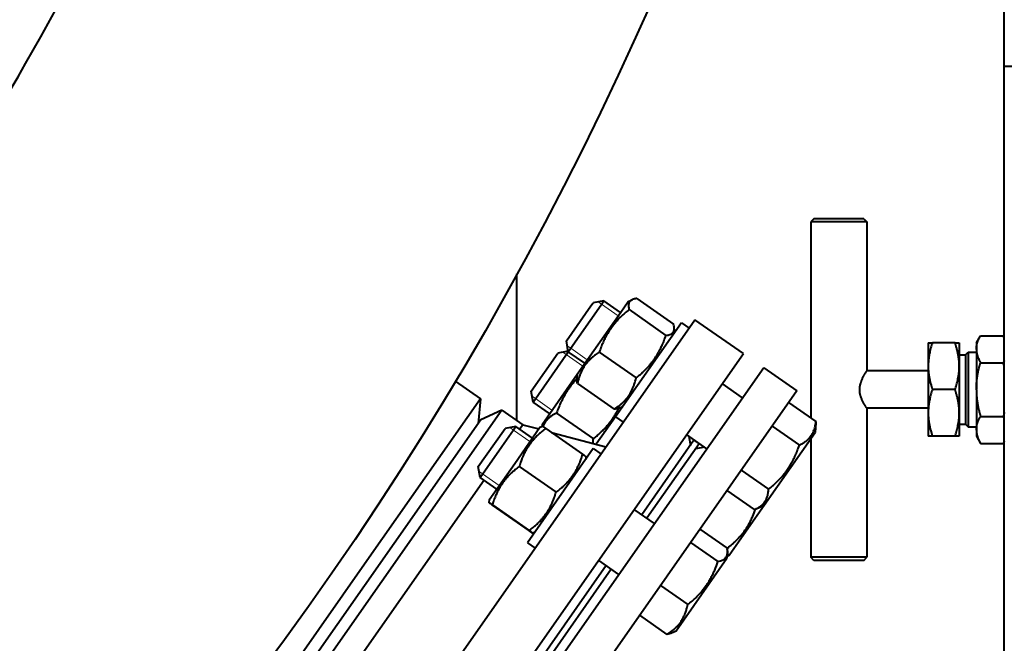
# Model space of a CAD drawing. Header units: millimetres. Extents: x -4428 to 3866, y -3426 to 3855.
# Tile 172 of 191: x 3282 to 3599, y 1272 to 1473. Entities that reach past the tile are written whole.
import ezdxf

# ---------------------------------------------------------------- set-up
doc = ezdxf.new("R2010")
doc.units = ezdxf.units.MM
doc.linetypes.add('K5LT_BASIC', pattern=[0])
doc.linetypes.add('K5LT_THIN', pattern=[0])
doc.layers.add('Системный слой', color=7, linetype='Continuous')

# ---------------------------------------------------------------- blocks, each defined once
blk = doc.blocks.new('U10')
at = {"layer": 'Системный слой', "color": 150, "linetype": 'K5LT_BASIC', "lineweight": 40, "true_color": 0x0080ff}
for p, q in [((3598.93, 1457.57), (3598.93, 1664.57)), ((3598.93, 1259.43), (3598.93, 1457.57)), ((3638.93, 1457.57), (3598.93, 1457.57)), ((3537.66, 1408.57), (3536.66, 1407.57)), ((3536.66, 1407.57), (3536.66, 1344.4)), ((3554.66, 1407.57), (3536.66, 1407.57)), ((3553.66, 1408.57), (3537.66, 1408.57)), ((3553.66, 1408.57), (3554.66, 1407.57)), ((3554.66, 1407.57), (3554.66, 1359.57)), ((3441.93, 1390.86), (3441.93, 1343.65)), ((3470.02, 1382.15), (3466.54, 1381.54)), ((3469.12, 1380.87), (3470.02, 1382.15)), ((3475.35, 1378.42), (3470.02, 1382.15)), ((3477.78, 1381.91), (3479.1, 1382.52)), ((3480.64, 1382.9), (3492.48, 1374.61)), ((3457.94, 1369.25), (3465.86, 1380.57)), ((3458.55, 1365.77), (3469.12, 1380.87)), ((3465.86, 1380.57), (3466.54, 1381.54)), ((3475.42, 1378.53), (3477.78, 1381.91)), ((3478.13, 1379.31), (3489.97, 1371.01)), ((3338.74, 1146.72), (3499.34, 1376.08)), ((3461.44, 1358.56), (3475.42, 1378.53)), ((3514.91, 1365.18), (3499.34, 1376.08)), ((3494.97, 1375.06), (3473.74, 1344.75)), ((3492.65, 1373.03), (3492.53, 1371.58)), ((3494.97, 1375.06), (3497.42, 1373.34)), ((3589.93, 1368.57), (3591.27, 1370.89)), ((3591.27, 1370.89), (3598.59, 1370.89)), ((3598.93, 1370.3), (3598.59, 1370.89)), ((3458.55, 1365.77), (3457.94, 1369.25)), ((3574.44, 1368.57), (3575.77, 1368.57)), ((3574.44, 1368.57), (3574.44, 1361.07)), ((3583.1, 1368.57), (3575.77, 1368.57)), ((3583.1, 1368.57), (3584.44, 1368.57)), ((3584.44, 1368.57), (3584.44, 1361.07)), ((3589.93, 1368.57), (3589.93, 1366.62)), ((3589.93, 1366.51), (3589.93, 1366.62)), ((3589.93, 1366.51), (3589.93, 1353.68)), ((3354.3, 1135.82), (3514.91, 1365.18)), ((3446.59, 1353.04), (3455.19, 1365.33)), ((3447.2, 1349.56), (3458.55, 1365.77)), ((3458.52, 1365.92), (3455.19, 1365.33)), ((3463.87, 1362.04), (3458.55, 1365.77)), ((3468.54, 1365.62), (3480.39, 1357.33)), ((3584.44, 1364.76), (3586.44, 1364.76)), ((3586.44, 1364.76), (3587.25, 1365.57)), ((3586.44, 1364.76), (3586.44, 1342.38)), ((3587.25, 1365.57), (3589.93, 1365.57)), ((3587.25, 1365.57), (3587.25, 1341.57)), ((3521.46, 1360.6), (3362.74, 1133.93)), ((3521.46, 1360.6), (3532.11, 1353.14)), ((3574.44, 1361.07), (3574.44, 1346.07)), ((3584.44, 1361.07), (3584.44, 1346.07)), ((3591.27, 1362.23), (3598.59, 1362.23)), ((3591.27, 1362.23), (3591.27, 1362.23)), ((3591.27, 1362.23), (3598.59, 1362.23)), ((3598.59, 1362.23), (3598.59, 1362.23)), ((3450.09, 1342.35), (3461.44, 1358.56)), ((3461.44, 1358.56), (3461.31, 1357.12)), ((3574.44, 1359.57), (3554.66, 1359.57)), ((3422.13, 1356.29), (3430.24, 1350.61)), ((3461.48, 1355.53), (3473.32, 1347.24)), ((3514.66, 1350.89), (3508.11, 1355.48)), ((3589.93, 1353.47), (3589.93, 1353.68)), ((3532.11, 1353.14), (3373.39, 1126.47)), ((3430.24, 1350.61), (3394.46, 1299.52)), ((3430.24, 1350.61), (3429.54, 1342.64)), ((3447.2, 1349.56), (3446.59, 1353.04)), ((3583.1, 1353.57), (3575.77, 1353.57)), ((3589.93, 1353.47), (3589.93, 1340.64)), ((3452.53, 1345.83), (3447.2, 1349.56)), ((3474.87, 1347.62), (3476.18, 1348.24)), ((3529.5, 1349.42), (3538.29, 1343.27)), ((3574.44, 1347.57), (3554.66, 1347.57)), ((3554.66, 1347.57), (3554.66, 1299.57)), ((3437.16, 1346.99), (3344.81, 1215.1)), ((3437.16, 1346.99), (3430.36, 1343.81)), ((3437.16, 1346.99), (3443.92, 1342.26)), ((3454.79, 1345.99), (3466.64, 1337.69)), ((3473.74, 1344.75), (3467.58, 1335.95)), ((3473.74, 1344.75), (3476.2, 1343.03)), ((3574.44, 1346.07), (3574.44, 1338.57)), ((3584.44, 1346.07), (3584.44, 1338.57)), ((3591.27, 1344.91), (3598.59, 1344.91)), ((3591.27, 1344.91), (3591.27, 1344.91)), ((3591.27, 1344.91), (3598.59, 1344.91)), ((3598.59, 1344.91), (3598.59, 1344.91)), ((3430.36, 1343.81), (3345.47, 1222.58)), ((3434.81, 1336.23), (3438.19, 1341.05)), ((3437.17, 1335.24), (3441.67, 1341.66)), ((3441.67, 1341.66), (3438.19, 1341.05)), ((3441.3, 1329.81), (3449.43, 1341.42)), ((3446.99, 1337.94), (3441.67, 1341.66)), ((3443.92, 1342.26), (3442.9, 1340.8)), ((3443.92, 1342.26), (3449.06, 1340.88)), ((3449.43, 1341.42), (3450.22, 1341.78)), ((3450.09, 1342.35), (3450.03, 1341.7)), ((3451.34, 1341.05), (3463.18, 1332.76)), ((3524.16, 1341.78), (3532.94, 1335.63)), ((3538.26, 1342.8), (3537.99, 1339.75)), ((3584.44, 1342.38), (3586.44, 1342.38)), ((3586.44, 1342.38), (3587.25, 1341.57)), ((3587.25, 1341.57), (3589.93, 1341.57)), ((3453.14, 1339.8), (3470.66, 1335.12)), ((3503.19, 1334.51), (3496.64, 1339.1)), ((3497.33, 1338.61), (3497.86, 1335.61)), ((3521.64, 1316.4), (3537.99, 1339.75)), ((3536.66, 1337.85), (3536.66, 1299.57)), ((3575.77, 1338.57), (3574.44, 1338.57)), ((3583.1, 1338.57), (3575.77, 1338.57)), ((3584.44, 1338.57), (3583.1, 1338.57)), ((3589.93, 1340.53), (3589.93, 1340.64)), ((3589.93, 1340.53), (3589.93, 1338.57)), ((3589.93, 1338.57), (3591.27, 1336.25)), ((3429.58, 1328.76), (3434.81, 1336.23)), ((3430.2, 1325.28), (3437.17, 1335.24)), ((3466.61, 1334.57), (3445.39, 1304.26)), ((3466.61, 1334.57), (3469.07, 1332.85)), ((3499.01, 1337.25), (3482.22, 1313.27)), ((3500.65, 1336.1), (3483.86, 1312.12)), ((3499.01, 1337.25), (3500.65, 1336.1)), ((3502.5, 1334.99), (3499.5, 1334.47)), ((3591.27, 1336.25), (3598.59, 1336.25)), ((3598.93, 1336.84), (3598.59, 1336.25)), ((3464.25, 1331.96), (3464.18, 1331.09)), ((3430.2, 1325.28), (3429.58, 1328.76)), ((3433.08, 1318.07), (3441.3, 1329.81)), ((3442.77, 1328.81), (3454.61, 1320.52)), ((3435.52, 1321.55), (3430.2, 1325.28)), ((3514.23, 1327.61), (3523.02, 1321.46)), ((3431.43, 1324.42), (3391.46, 1267.34)), ((3509.65, 1321.07), (3518.44, 1314.92)), ((3433.08, 1318.07), (3433.01, 1317.21)), ((3434.08, 1316.4), (3445.92, 1308.11)), ((3434.14, 1316.48), (3445.98, 1308.19)), ((3510.3, 1300.2), (3521.64, 1316.4)), ((3518.87, 1315.11), (3521.64, 1316.4)), ((3486.31, 1310.4), (3479.76, 1314.99)), ((3447.04, 1307.38), (3447.83, 1307.75)), ((3500.93, 1308.61), (3509.72, 1302.46)), ((3445.39, 1304.26), (3447.85, 1302.54)), ((3497.93, 1304.33), (3506.72, 1298.18)), ((3509.79, 1300.96), (3509.64, 1299.26)), ((3509.7, 1299.92), (3510.3, 1300.2)), ((3394.46, 1299.52), (3339.04, 1220.37)), ((3470.75, 1296.89), (3430.77, 1239.8)), ((3474.84, 1294.02), (3468.29, 1298.61)), ((3493.29, 1275.91), (3509.64, 1299.26)), ((3554.66, 1299.57), (3536.66, 1299.57)), ((3537.66, 1298.57), (3536.66, 1299.57)), ((3553.66, 1298.57), (3537.66, 1298.57)), ((3553.66, 1298.57), (3554.66, 1299.57)), ((3472.38, 1295.74), (3432.41, 1238.66)), ((3488.23, 1290.47), (3497.02, 1284.32)), ((3481.53, 1280.9), (3490.31, 1274.75)), ((3491.74, 1275.19), (3493.29, 1275.91))]:
    blk.add_line(p, q, dxfattribs=at)
at = {"layer": 'Системный слой', "color": 7, "linetype": 'K5LT_THIN', "lineweight": 20}
for p, q in [((3469.24, 1381.04), (3468.14, 1381.82)), ((3474.57, 1377.32), (3469.24, 1381.04)), ((3459.33, 1366.88), (3458.22, 1367.65)), ((3464.65, 1363.15), (3459.33, 1366.88)), ((3457.9, 1364.84), (3456.79, 1365.61)), ((3463.22, 1361.11), (3457.9, 1364.84)), ((3447.98, 1350.67), (3446.87, 1351.45)), ((3453.3, 1346.94), (3447.98, 1350.67)), ((3440.89, 1340.55), (3439.78, 1341.33)), ((3446.22, 1336.83), (3440.89, 1340.55)), ((3430.97, 1326.39), (3429.87, 1327.16)), ((3436.3, 1322.66), (3430.97, 1326.39))]:
    blk.add_line(p, q, dxfattribs=at)
at = {"layer": 'Системный слой', "color": 150, "linetype": 'K5LT_BASIC', "lineweight": 40, "true_color": 0x0080ff}
blk.add_circle((2481.93, 1917.57), 1095, dxfattribs=at)
blk.add_arc((2481.93, 1917.57), 924, 324.39097, 343.98861, dxfattribs=at)
for points, knots in [([(3479.1, 1382.52), (3479.01, 1382.48), (3478.83, 1382.38), (3478.6, 1382.22), (3478.4, 1382.02), (3478.24, 1381.82), (3478.12, 1381.59), (3478.02, 1381.32), (3477.95, 1380.96), (3477.93, 1380.32), (3478.02, 1379.73), (3478.13, 1379.31)], [0, 0, 0, 0, 0.912876, 2.045685, 3.054877, 3.976103, 4.901645, 5.838205, 7.107619, 8.660791, 12, 12, 12, 12]), ([(3480.64, 1382.9), (3480.49, 1382.88), (3480.15, 1382.84), (3479.61, 1382.72), (3479.27, 1382.6), (3479.1, 1382.52)], [0, 0, 0, 0, 1.592643, 3.545427, 6, 6, 6, 6]), ([(3478.13, 1379.31), (3477.66, 1378.94), (3476.99, 1378.38), (3476.05, 1377.55), (3475.43, 1376.96), (3474.87, 1376.4), (3474.32, 1375.83), (3473.69, 1375.12), (3473.01, 1374.29), (3472.4, 1373.47), (3471.85, 1372.67), (3471.35, 1371.88), (3470.9, 1371.1), (3470.41, 1370.18), (3469.84, 1369.01), (3469.18, 1367.45), (3468.76, 1366.27), (3468.54, 1365.62)], [0, 0, 0, 0, 1.889793, 2.772286, 3.97396, 4.613199, 5.275973, 6.508307, 7.620707, 8.715255, 9.746093, 10.721757, 11.68135, 12.629021, 14.021816, 15.820381, 18, 18, 18, 18]), ([(3489.97, 1371.01), (3490.23, 1371.04), (3490.6, 1371.1), (3491.03, 1371.21), (3491.34, 1371.32), (3491.63, 1371.45), (3491.9, 1371.61), (3492.13, 1371.8), (3492.31, 1372.01), (3492.46, 1372.25), (3492.56, 1372.51), (3492.62, 1372.77), (3492.65, 1372.95), (3492.65, 1373.03)], [0, 0, 0, 0, 2.377226, 3.502343, 4.504094, 5.844665, 7.11282, 8.232687, 9.666254, 10.666076, 11.905555, 13.159335, 14, 14, 14, 14]), ([(3492.65, 1373.03), (3492.67, 1373.2), (3492.67, 1373.49), (3492.61, 1374.01), (3492.54, 1374.37), (3492.48, 1374.61)], [0, 0, 0, 0, 2.185954, 3.532867, 6, 6, 6, 6]), ([(3480.39, 1357.33), (3480.85, 1357.7), (3481.53, 1358.26), (3482.46, 1359.09), (3483.08, 1359.68), (3483.64, 1360.23), (3484.19, 1360.81), (3484.82, 1361.51), (3485.5, 1362.35), (3486.11, 1363.17), (3486.66, 1363.97), (3487.16, 1364.76), (3487.62, 1365.54), (3488.1, 1366.45), (3488.67, 1367.63), (3489.33, 1369.18), (3489.75, 1370.36), (3489.97, 1371.01)], [0, 0, 0, 0, 1.889793, 2.772286, 3.97396, 4.613199, 5.275973, 6.508307, 7.620707, 8.715255, 9.746093, 10.721757, 11.68135, 12.629021, 14.021816, 15.820381, 18, 18, 18, 18]), ([(3589.93, 1366.62), (3589.93, 1366.68), (3589.93, 1366.81), (3589.95, 1367.01), (3589.96, 1367.2), (3589.98, 1367.39), (3590.01, 1367.58), (3590.04, 1367.76), (3590.08, 1367.94), (3590.11, 1368.12), (3590.16, 1368.29), (3590.2, 1368.45), (3590.25, 1368.61), (3590.3, 1368.76), (3590.35, 1368.91), (3590.4, 1369.06), (3590.47, 1369.24), (3590.56, 1369.47), (3590.68, 1369.75), (3590.81, 1370.04), (3590.93, 1370.27), (3591.01, 1370.42), (3591.08, 1370.56), (3591.17, 1370.71), (3591.24, 1370.83), (3591.27, 1370.89)], [0, 0, 0, 0, 0.045981, 0.091139, 0.135655, 0.179343, 0.222811, 0.26514, 0.306655, 0.346953, 0.38684, 0.425086, 0.462097, 0.497054, 0.531188, 0.566278, 0.603146, 0.657935, 0.726925, 0.802969, 0.857283, 0.891812, 0.913632, 0.95699, 1, 1, 1, 1]), ([(3598.93, 1370.27), (3598.9, 1370.33), (3598.86, 1370.41), (3598.78, 1370.56), (3598.69, 1370.71), (3598.63, 1370.83), (3598.59, 1370.89)], [0.8514334, 0.8514334, 0.8514334, 0.8514334, 0.8918124, 0.9136322, 0.9569905, 1, 1, 1, 1]), ([(3575.77, 1368.57), (3575.69, 1368.33), (3575.53, 1367.83), (3575.31, 1367.06), (3575.1, 1366.27), (3574.92, 1365.51), (3574.8, 1364.88), (3574.71, 1364.4), (3574.66, 1364.07), (3574.63, 1363.83), (3574.6, 1363.62), (3574.57, 1363.4), (3574.55, 1363.18), (3574.52, 1362.95), (3574.5, 1362.72), (3574.49, 1362.49), (3574.47, 1362.26), (3574.46, 1362.03), (3574.45, 1361.79), (3574.44, 1361.55), (3574.44, 1361.31), (3574.44, 1361.15), (3574.44, 1361.07)], [0, 0, 0, 0, 0.099488, 0.204812, 0.314539, 0.418326, 0.506989, 0.568286, 0.609357, 0.637066, 0.665087, 0.693861, 0.723074, 0.752866, 0.78279, 0.813114, 0.843725, 0.874734, 0.905858, 0.937183, 0.968569, 1, 1, 1, 1]), ([(3584.44, 1361.07), (3584.44, 1361.19), (3584.43, 1361.42), (3584.42, 1361.77), (3584.41, 1362.11), (3584.39, 1362.45), (3584.36, 1362.78), (3584.33, 1363.11), (3584.3, 1363.42), (3584.26, 1363.73), (3584.21, 1364.03), (3584.17, 1364.32), (3584.12, 1364.6), (3584.07, 1364.87), (3584.02, 1365.13), (3583.97, 1365.39), (3583.9, 1365.71), (3583.81, 1366.11), (3583.69, 1366.6), (3583.55, 1367.09), (3583.44, 1367.49), (3583.36, 1367.76), (3583.28, 1368), (3583.2, 1368.26), (3583.13, 1368.47), (3583.1, 1368.57)], [0, 0, 0, 0, 0.045793, 0.091318, 0.136521, 0.180925, 0.224872, 0.267553, 0.309389, 0.349965, 0.390117, 0.42857, 0.465748, 0.500803, 0.535009, 0.570085, 0.606882, 0.661386, 0.729886, 0.805245, 0.858985, 0.893103, 0.914663, 0.957504, 1, 1, 1, 1]), ([(3589.93, 1366.51), (3589.93, 1366.44), (3589.93, 1366.31), (3589.95, 1366.11), (3589.96, 1365.92), (3589.98, 1365.73), (3590.01, 1365.54), (3590.04, 1365.36), (3590.08, 1365.18), (3590.11, 1365.01), (3590.16, 1364.84), (3590.2, 1364.67), (3590.25, 1364.51), (3590.3, 1364.36), (3590.35, 1364.21), (3590.4, 1364.06), (3590.47, 1363.88), (3590.56, 1363.65), (3590.68, 1363.37), (3590.81, 1363.09), (3590.93, 1362.86), (3591.01, 1362.7), (3591.08, 1362.56), (3591.17, 1362.41), (3591.24, 1362.29), (3591.27, 1362.23)], [0, 0, 0, 0, 0.045981, 0.091139, 0.135655, 0.179343, 0.222811, 0.26514, 0.306655, 0.346953, 0.38684, 0.425086, 0.462097, 0.497054, 0.531188, 0.566278, 0.603146, 0.657935, 0.726925, 0.802969, 0.857283, 0.891812, 0.913632, 0.95699, 1, 1, 1, 1]), ([(3468.54, 1365.62), (3468.08, 1365.32), (3467.47, 1364.9), (3466.61, 1364.23), (3466.08, 1363.77), (3465.5, 1363.23), (3465.01, 1362.72), (3464.49, 1362.12), (3464.02, 1361.5), (3463.61, 1360.91), (3463.2, 1360.23), (3462.8, 1359.46), (3462.4, 1358.56), (3461.93, 1357.27), (3461.64, 1356.25), (3461.48, 1355.53)], [0, 0, 0, 0, 2.032024, 2.780687, 4.100621, 4.689754, 5.785161, 6.773962, 7.746893, 8.757247, 9.530451, 10.808294, 12.055167, 13.269842, 16, 16, 16, 16]), ([(3574.44, 1361.07), (3574.44, 1360.96), (3574.44, 1360.72), (3574.45, 1360.38), (3574.46, 1360.03), (3574.48, 1359.7), (3574.51, 1359.36), (3574.54, 1359.04), (3574.57, 1358.72), (3574.61, 1358.41), (3574.66, 1358.11), (3574.7, 1357.82), (3574.75, 1357.54), (3574.8, 1357.28), (3574.85, 1357.02), (3574.9, 1356.75), (3574.97, 1356.44), (3575.06, 1356.04), (3575.18, 1355.55), (3575.32, 1355.06), (3575.43, 1354.66), (3575.51, 1354.39), (3575.59, 1354.15), (3575.67, 1353.88), (3575.74, 1353.68), (3575.77, 1353.57)], [0, 0, 0, 0, 0.045793, 0.091318, 0.136521, 0.180925, 0.224872, 0.267553, 0.309389, 0.349965, 0.390117, 0.42857, 0.465748, 0.500803, 0.535009, 0.570085, 0.606882, 0.661386, 0.729886, 0.805245, 0.858985, 0.893103, 0.914663, 0.957504, 1, 1, 1, 1]), ([(3583.1, 1353.57), (3583.18, 1353.81), (3583.34, 1354.32), (3583.56, 1355.09), (3583.77, 1355.88), (3583.95, 1356.63), (3584.07, 1357.27), (3584.16, 1357.74), (3584.21, 1358.07), (3584.24, 1358.32), (3584.27, 1358.53), (3584.3, 1358.75), (3584.32, 1358.97), (3584.35, 1359.19), (3584.37, 1359.42), (3584.38, 1359.65), (3584.4, 1359.88), (3584.41, 1360.12), (3584.42, 1360.36), (3584.43, 1360.59), (3584.43, 1360.83), (3584.44, 1360.99), (3584.44, 1361.07)], [0, 0, 0, 0, 0.099488, 0.204812, 0.314539, 0.418326, 0.506989, 0.568286, 0.609357, 0.637066, 0.665087, 0.693861, 0.723074, 0.752866, 0.78279, 0.813114, 0.843725, 0.874734, 0.905858, 0.937183, 0.968569, 1, 1, 1, 1]), ([(3589.93, 1353.68), (3589.93, 1353.81), (3589.93, 1354.08), (3589.95, 1354.47), (3589.96, 1354.86), (3589.98, 1355.24), (3590.01, 1355.61), (3590.04, 1355.98), (3590.08, 1356.33), (3590.11, 1356.68), (3590.16, 1357.02), (3590.2, 1357.35), (3590.25, 1357.67), (3590.3, 1357.97), (3590.35, 1358.27), (3590.4, 1358.57), (3590.47, 1358.93), (3590.58, 1359.48), (3590.7, 1360.05), (3590.84, 1360.61), (3590.93, 1360.98), (3591.01, 1361.29), (3591.08, 1361.57), (3591.17, 1361.87), (3591.24, 1362.11), (3591.27, 1362.23)], [0, 0, 0, 0, 0.045981, 0.091139, 0.135655, 0.179343, 0.222811, 0.26514, 0.306655, 0.346953, 0.38684, 0.425086, 0.462097, 0.497054, 0.531188, 0.566278, 0.603146, 0.657935, 0.758666, 0.802969, 0.857283, 0.891812, 0.913632, 0.95699, 1, 1, 1, 1]), ([(3598.93, 1362.86), (3598.9, 1362.8), (3598.86, 1362.71), (3598.78, 1362.56), (3598.69, 1362.41), (3598.63, 1362.29), (3598.59, 1362.23)], [0.8514334, 0.8514334, 0.8514334, 0.8514334, 0.8918124, 0.9136322, 0.9569905, 1, 1, 1, 1]), ([(3598.93, 1360.99), (3598.9, 1361.1), (3598.86, 1361.27), (3598.78, 1361.57), (3598.69, 1361.87), (3598.63, 1362.11), (3598.59, 1362.23)], [0.8514334, 0.8514334, 0.8514334, 0.8514334, 0.8918124, 0.9136322, 0.9569905, 1, 1, 1, 1]), ([(3461.3, 1357.05), (3461.01, 1356.75), (3460.47, 1356.15), (3459.74, 1355.29), (3459.09, 1354.45), (3458.48, 1353.59), (3457.88, 1352.67), (3457.33, 1351.75), (3456.79, 1350.76), (3456.17, 1349.49), (3455.47, 1347.88), (3455.01, 1346.62), (3454.79, 1345.99)], [0, 0, 0, 0, 1.269811, 2.431364, 3.411298, 4.470545, 5.584139, 6.713489, 7.719738, 8.959498, 10.986002, 13, 13, 13, 13]), ([(3461.48, 1355.53), (3461.44, 1355.69), (3461.37, 1356.02), (3461.3, 1356.56), (3461.29, 1356.92), (3461.31, 1357.12)], [0, 0, 0, 0, 1.592643, 3.545427, 6, 6, 6, 6]), ([(3473.32, 1347.24), (3473.78, 1347.54), (3474.4, 1347.97), (3475.26, 1348.64), (3475.79, 1349.1), (3476.37, 1349.64), (3476.85, 1350.14), (3477.38, 1350.75), (3477.85, 1351.36), (3478.25, 1351.96), (3478.66, 1352.64), (3479.06, 1353.4), (3479.46, 1354.3), (3479.94, 1355.59), (3480.22, 1356.61), (3480.39, 1357.33)], [0, 0, 0, 0, 2.032024, 2.780687, 4.100621, 4.689754, 5.785161, 6.773962, 7.746893, 8.757247, 9.530451, 10.808294, 12.055167, 13.269842, 16, 16, 16, 16]), ([(3554.66, 1347.57), (3554.66, 1347.57), (3554.65, 1347.6), (3554.58, 1347.69), (3554.49, 1347.83), (3554.38, 1348), (3554.24, 1348.22), (3554.09, 1348.47), (3553.91, 1348.77), (3553.72, 1349.11), (3553.51, 1349.49), (3553.3, 1349.91), (3553.1, 1350.35), (3552.92, 1350.8), (3552.77, 1351.22), (3552.67, 1351.55), (3552.58, 1351.86), (3552.51, 1352.2), (3552.44, 1352.57), (3552.4, 1352.92), (3552.37, 1353.28), (3552.37, 1353.67), (3552.38, 1354.04), (3552.42, 1354.4), (3552.48, 1354.83), (3552.57, 1355.25), (3552.72, 1355.79), (3552.9, 1356.3), (3553.12, 1356.83), (3553.32, 1357.26), (3553.54, 1357.7), (3553.75, 1358.08), (3553.95, 1358.44), (3554.14, 1358.76), (3554.32, 1359.04), (3554.46, 1359.26), (3554.55, 1359.4), (3554.62, 1359.5), (3554.65, 1359.56), (3554.66, 1359.57), (3554.66, 1359.57)], [0, 0, 0, 0, 1.488107, 2.64908, 3.780173, 4.93913, 5.946654, 7.169041, 8.345933, 9.402367, 10.757759, 12.036119, 13.113806, 14.311623, 15.512859, 16.207568, 16.595236, 17.638716, 18.476184, 19.037011, 19.881646, 20.709326, 21.501438, 22.256188, 22.988468, 24.246128, 25.073564, 26.66997, 27.965372, 29.150835, 30.237592, 31.822774, 32.895367, 34.052027, 35.678002, 36.860972, 37.947306, 38.879466, 40.09155, 41, 41, 41, 41]), ([(3575.77, 1353.57), (3575.69, 1353.33), (3575.53, 1352.83), (3575.31, 1352.06), (3575.1, 1351.27), (3574.92, 1350.51), (3574.8, 1349.88), (3574.71, 1349.4), (3574.66, 1349.07), (3574.63, 1348.83), (3574.6, 1348.62), (3574.57, 1348.4), (3574.55, 1348.18), (3574.52, 1347.95), (3574.5, 1347.72), (3574.49, 1347.49), (3574.47, 1347.26), (3574.46, 1347.03), (3574.45, 1346.79), (3574.44, 1346.55), (3574.44, 1346.31), (3574.44, 1346.15), (3574.44, 1346.07)], [0, 0, 0, 0, 0.099488, 0.204812, 0.314539, 0.418326, 0.506989, 0.568286, 0.609357, 0.637066, 0.665087, 0.693861, 0.723074, 0.752866, 0.78279, 0.813114, 0.843725, 0.874734, 0.905858, 0.937183, 0.968569, 1, 1, 1, 1]), ([(3584.44, 1346.07), (3584.44, 1346.19), (3584.43, 1346.42), (3584.42, 1346.77), (3584.41, 1347.11), (3584.39, 1347.45), (3584.36, 1347.78), (3584.33, 1348.11), (3584.3, 1348.42), (3584.26, 1348.73), (3584.21, 1349.03), (3584.17, 1349.32), (3584.12, 1349.6), (3584.07, 1349.87), (3584.02, 1350.13), (3583.97, 1350.39), (3583.9, 1350.71), (3583.81, 1351.11), (3583.69, 1351.6), (3583.55, 1352.09), (3583.44, 1352.49), (3583.36, 1352.76), (3583.28, 1353), (3583.2, 1353.26), (3583.13, 1353.47), (3583.1, 1353.57)], [0, 0, 0, 0, 0.045793, 0.091318, 0.136521, 0.180925, 0.224872, 0.267553, 0.309389, 0.349965, 0.390117, 0.42857, 0.465748, 0.500803, 0.535009, 0.570085, 0.606882, 0.661386, 0.729886, 0.805245, 0.858985, 0.893103, 0.914663, 0.957504, 1, 1, 1, 1]), ([(3589.93, 1353.47), (3589.93, 1353.33), (3589.93, 1353.07), (3589.95, 1352.68), (3589.96, 1352.29), (3589.98, 1351.91), (3590.01, 1351.54), (3590.04, 1351.17), (3590.08, 1350.81), (3590.11, 1350.46), (3590.16, 1350.12), (3590.2, 1349.79), (3590.25, 1349.47), (3590.3, 1349.17), (3590.35, 1348.87), (3590.4, 1348.57), (3590.47, 1348.21), (3590.58, 1347.66), (3590.7, 1347.1), (3590.84, 1346.54), (3590.93, 1346.16), (3591.01, 1345.85), (3591.08, 1345.58), (3591.17, 1345.27), (3591.24, 1345.03), (3591.27, 1344.91)], [0, 0, 0, 0, 0.045981, 0.091139, 0.135655, 0.179343, 0.222811, 0.26514, 0.306655, 0.346953, 0.38684, 0.425086, 0.462097, 0.497054, 0.531188, 0.566278, 0.603146, 0.657935, 0.758666, 0.802969, 0.857283, 0.891812, 0.913632, 0.95699, 1, 1, 1, 1]), ([(3466.64, 1337.69), (3467.01, 1337.99), (3467.56, 1338.46), (3468.55, 1339.33), (3469.5, 1340.22), (3470.42, 1341.19), (3471.17, 1342.04), (3471.91, 1342.93), (3472.63, 1343.9), (3473.29, 1344.89), (3473.86, 1345.81), (3474.37, 1346.73), (3474.67, 1347.32), (3474.81, 1347.6)], [0, 0, 0, 0, 1.547806, 2.337797, 4.295027, 5.749867, 6.681525, 7.969048, 9.505933, 10.582186, 11.847865, 12.991662, 14, 14, 14, 14]), ([(3474.87, 1347.62), (3474.71, 1347.55), (3474.44, 1347.45), (3473.92, 1347.32), (3473.56, 1347.27), (3473.32, 1347.24)], [0, 0, 0, 0, 2.185954, 3.532867, 6, 6, 6, 6]), ([(3454.79, 1345.99), (3454.49, 1345.84), (3454.04, 1345.61), (3453.48, 1345.28), (3453.07, 1345.01), (3452.7, 1344.74), (3452.34, 1344.44), (3451.98, 1344.12), (3451.6, 1343.72), (3451.26, 1343.29), (3451, 1342.9), (3450.78, 1342.52), (3450.59, 1342.13), (3450.46, 1341.82), (3450.4, 1341.68)], [0, 0, 0, 0, 2.250409, 3.365313, 4.510847, 5.665902, 6.618644, 7.81627, 9.165468, 10.635846, 11.851426, 12.57181, 13.865957, 15, 15, 15, 15]), ([(3574.44, 1346.07), (3574.44, 1345.96), (3574.44, 1345.72), (3574.45, 1345.38), (3574.46, 1345.03), (3574.48, 1344.7), (3574.51, 1344.36), (3574.54, 1344.04), (3574.57, 1343.72), (3574.61, 1343.41), (3574.66, 1343.11), (3574.7, 1342.82), (3574.75, 1342.54), (3574.8, 1342.28), (3574.85, 1342.02), (3574.9, 1341.75), (3574.97, 1341.44), (3575.06, 1341.04), (3575.18, 1340.55), (3575.32, 1340.06), (3575.43, 1339.66), (3575.51, 1339.39), (3575.59, 1339.15), (3575.67, 1338.88), (3575.74, 1338.68), (3575.77, 1338.57)], [0, 0, 0, 0, 0.045793, 0.091318, 0.136521, 0.180925, 0.224872, 0.267553, 0.309389, 0.349965, 0.390117, 0.42857, 0.465748, 0.500803, 0.535009, 0.570085, 0.606882, 0.661386, 0.729886, 0.805245, 0.858985, 0.893103, 0.914663, 0.957504, 1, 1, 1, 1]), ([(3583.1, 1338.57), (3583.18, 1338.81), (3583.34, 1339.32), (3583.56, 1340.09), (3583.77, 1340.88), (3583.95, 1341.63), (3584.07, 1342.27), (3584.16, 1342.74), (3584.21, 1343.07), (3584.24, 1343.32), (3584.27, 1343.53), (3584.3, 1343.75), (3584.32, 1343.97), (3584.35, 1344.19), (3584.37, 1344.42), (3584.38, 1344.65), (3584.4, 1344.88), (3584.41, 1345.12), (3584.42, 1345.36), (3584.43, 1345.59), (3584.43, 1345.83), (3584.44, 1345.99), (3584.44, 1346.07)], [0, 0, 0, 0, 0.099488, 0.204812, 0.314539, 0.418326, 0.506989, 0.568286, 0.609357, 0.637066, 0.665087, 0.693861, 0.723074, 0.752866, 0.78279, 0.813114, 0.843725, 0.874734, 0.905858, 0.937183, 0.968569, 1, 1, 1, 1]), ([(3589.93, 1340.64), (3589.93, 1340.7), (3589.93, 1340.83), (3589.95, 1341.03), (3589.96, 1341.22), (3589.98, 1341.41), (3590.01, 1341.6), (3590.04, 1341.78), (3590.08, 1341.96), (3590.11, 1342.14), (3590.16, 1342.31), (3590.2, 1342.47), (3590.25, 1342.63), (3590.3, 1342.78), (3590.35, 1342.93), (3590.4, 1343.08), (3590.47, 1343.26), (3590.56, 1343.49), (3590.68, 1343.77), (3590.81, 1344.05), (3590.93, 1344.29), (3591.01, 1344.44), (3591.08, 1344.58), (3591.17, 1344.73), (3591.24, 1344.85), (3591.27, 1344.91)], [0, 0, 0, 0, 0.045981, 0.091139, 0.135655, 0.179343, 0.222811, 0.26514, 0.306655, 0.346953, 0.38684, 0.425086, 0.462097, 0.497054, 0.531188, 0.566278, 0.603146, 0.657935, 0.726925, 0.802969, 0.857283, 0.891812, 0.913632, 0.95699, 1, 1, 1, 1]), ([(3598.93, 1346.16), (3598.9, 1346.04), (3598.86, 1345.87), (3598.78, 1345.58), (3598.69, 1345.27), (3598.63, 1345.03), (3598.59, 1344.91)], [0.8514334, 0.8514334, 0.8514334, 0.8514334, 0.8918124, 0.9136322, 0.9569905, 1, 1, 1, 1]), ([(3598.93, 1344.29), (3598.9, 1344.35), (3598.86, 1344.43), (3598.78, 1344.58), (3598.69, 1344.73), (3598.63, 1344.85), (3598.59, 1344.91)], [0.8514334, 0.8514334, 0.8514334, 0.8514334, 0.8918124, 0.9136322, 0.9569905, 1, 1, 1, 1]), ([(3451.34, 1341.05), (3450.91, 1340.73), (3450.29, 1340.25), (3449.43, 1339.52), (3448.85, 1339.01), (3448.35, 1338.52), (3447.84, 1338.01), (3447.27, 1337.38), (3446.65, 1336.64), (3446.1, 1335.91), (3445.61, 1335.19), (3445.17, 1334.49), (3444.77, 1333.78), (3444.34, 1332.95), (3443.85, 1331.89), (3443.29, 1330.48), (3442.94, 1329.4), (3442.77, 1328.81)], [0, 0, 0, 0, 1.889793, 2.772286, 3.97396, 4.613199, 5.275973, 6.508307, 7.620707, 8.715255, 9.746093, 10.721757, 11.68135, 12.629021, 14.021816, 15.820381, 18, 18, 18, 18]), ([(3450.22, 1341.78), (3450.22, 1341.78), (3450.24, 1341.78), (3450.31, 1341.73), (3450.45, 1341.65), (3450.74, 1341.45), (3451.08, 1341.23), (3451.34, 1341.05)], [0, 0, 0, 0, 1.088559, 2.124813, 3.405808, 4.830667, 8, 8, 8, 8]), ([(3532.94, 1335.63), (3533.36, 1335.84), (3533.94, 1336.17), (3534.65, 1336.64), (3535.06, 1336.95), (3535.47, 1337.29), (3535.86, 1337.65), (3536.27, 1338.1), (3536.64, 1338.56), (3536.94, 1339.01), (3537.24, 1339.54), (3537.52, 1340.13), (3537.79, 1340.84), (3538.08, 1341.86), (3538.22, 1342.68), (3538.29, 1343.27)], [0, 0, 0, 0, 2.167402, 3.143264, 4.100621, 4.689754, 5.785161, 6.773962, 7.746893, 8.757247, 9.530451, 10.808294, 12.055167, 13.269842, 16, 16, 16, 16]), ([(3589.93, 1340.53), (3589.93, 1340.46), (3589.93, 1340.33), (3589.95, 1340.13), (3589.96, 1339.94), (3589.98, 1339.75), (3590.01, 1339.56), (3590.04, 1339.38), (3590.08, 1339.2), (3590.11, 1339.03), (3590.16, 1338.86), (3590.2, 1338.69), (3590.25, 1338.53), (3590.3, 1338.38), (3590.35, 1338.23), (3590.4, 1338.08), (3590.47, 1337.9), (3590.56, 1337.67), (3590.68, 1337.39), (3590.81, 1337.11), (3590.93, 1336.88), (3591.01, 1336.72), (3591.08, 1336.58), (3591.17, 1336.43), (3591.24, 1336.31), (3591.27, 1336.25)], [0, 0, 0, 0, 0.045981, 0.091139, 0.135655, 0.179343, 0.222811, 0.26514, 0.306655, 0.346953, 0.38684, 0.425086, 0.462097, 0.497054, 0.531188, 0.566278, 0.603146, 0.657935, 0.726925, 0.802969, 0.857283, 0.891812, 0.913632, 0.95699, 1, 1, 1, 1]), ([(3466.43, 1336.25), (3466.49, 1336.56), (3466.57, 1337.03), (3466.62, 1337.52), (3466.64, 1337.69)], [0, 0, 0, 0, 3.259717, 5, 5, 5, 5]), ([(3523.02, 1321.46), (3523.5, 1321.84), (3524.19, 1322.42), (3525.15, 1323.29), (3525.79, 1323.9), (3526.36, 1324.48), (3526.92, 1325.08), (3527.57, 1325.82), (3528.28, 1326.68), (3528.91, 1327.53), (3529.48, 1328.36), (3530, 1329.17), (3530.47, 1329.98), (3530.98, 1330.93), (3531.57, 1332.14), (3532.27, 1333.75), (3532.71, 1334.96), (3532.94, 1335.63)], [0, 0, 0, 0, 1.889793, 2.772286, 3.97396, 4.613199, 5.275973, 6.508307, 7.620707, 8.715255, 9.746093, 10.721757, 11.68135, 12.629021, 14.021816, 15.820381, 18, 18, 18, 18]), ([(3598.93, 1336.87), (3598.9, 1336.82), (3598.86, 1336.73), (3598.78, 1336.58), (3598.69, 1336.43), (3598.63, 1336.31), (3598.59, 1336.25)], [0.8514334, 0.8514334, 0.8514334, 0.8514334, 0.8918124, 0.9136322, 0.9569905, 1, 1, 1, 1]), ([(3454.61, 1320.52), (3455.04, 1320.84), (3455.66, 1321.32), (3456.52, 1322.05), (3457.1, 1322.56), (3457.6, 1323.05), (3458.11, 1323.56), (3458.68, 1324.19), (3459.3, 1324.93), (3459.85, 1325.66), (3460.34, 1326.38), (3460.78, 1327.08), (3461.18, 1327.79), (3461.61, 1328.62), (3462.1, 1329.68), (3462.66, 1331.09), (3463.01, 1332.17), (3463.18, 1332.76)], [0, 0, 0, 0, 1.889793, 2.772286, 3.97396, 4.613199, 5.275973, 6.508307, 7.620707, 8.715255, 9.746093, 10.721757, 11.68135, 12.629021, 14.021816, 15.820381, 18, 18, 18, 18]), ([(3463.18, 1332.76), (3463.35, 1332.64), (3463.6, 1332.46), (3463.86, 1332.27), (3464, 1332.16), (3464.1, 1332.08), (3464.19, 1332.02), (3464.24, 1331.97), (3464.25, 1331.96), (3464.25, 1331.96)], [0, 0, 0, 0, 2.49929, 4.280768, 5.360176, 6.270498, 7.473727, 8.757277, 10, 10, 10, 10]), ([(3442.77, 1328.81), (3442.33, 1328.48), (3441.71, 1328), (3440.84, 1327.26), (3440.27, 1326.74), (3439.76, 1326.25), (3439.25, 1325.74), (3438.67, 1325.11), (3438.05, 1324.36), (3437.5, 1323.63), (3437, 1322.9), (3436.56, 1322.19), (3436.15, 1321.48), (3435.72, 1320.65), (3435.23, 1319.58), (3434.67, 1318.16), (3434.31, 1317.08), (3434.14, 1316.48)], [0, 0, 0, 0, 1.889793, 2.772286, 3.97396, 4.613199, 5.275973, 6.508307, 7.620707, 8.715255, 9.746093, 10.721757, 11.68135, 12.629021, 14.021816, 15.820381, 18, 18, 18, 18]), ([(3445.98, 1308.19), (3446.41, 1308.51), (3447.04, 1309), (3447.9, 1309.73), (3448.48, 1310.25), (3448.99, 1310.75), (3449.49, 1311.26), (3450.07, 1311.89), (3450.69, 1312.64), (3451.24, 1313.37), (3451.74, 1314.09), (3452.18, 1314.81), (3452.59, 1315.52), (3453.02, 1316.35), (3453.51, 1317.41), (3454.07, 1318.84), (3454.43, 1319.92), (3454.61, 1320.52)], [0, 0, 0, 0, 1.889793, 2.772286, 3.97396, 4.613199, 5.275973, 6.508307, 7.620707, 8.715255, 9.746093, 10.721757, 11.68135, 12.629021, 14.021816, 15.820381, 18, 18, 18, 18]), ([(3518.87, 1315.11), (3519.08, 1315.21), (3519.58, 1315.46), (3520.21, 1315.84), (3520.76, 1316.26), (3521.15, 1316.61), (3521.47, 1316.95), (3521.73, 1317.28), (3521.99, 1317.65), (3522.22, 1318.06), (3522.43, 1318.5), (3522.6, 1318.98), (3522.78, 1319.58), (3522.93, 1320.39), (3523, 1321.06), (3523.02, 1321.46)], [0, 0, 0, 0, 1.295387, 3.159802, 4.297673, 5.493483, 6.315083, 7.205296, 8.143161, 9.11781, 10.127645, 11.165786, 12.222832, 13.827618, 16, 16, 16, 16]), ([(3434.14, 1316.48), (3433.94, 1316.61), (3433.63, 1316.82), (3433.31, 1317.03), (3433.13, 1317.15), (3433.03, 1317.2), (3433.01, 1317.21), (3433.01, 1317.21)], [0, 0, 0, 0, 2.306025, 3.995738, 5.418569, 6.828022, 8, 8, 8, 8]), ([(3433.01, 1317.21), (3433.01, 1317.21), (3433.02, 1317.19), (3433.09, 1317.13), (3433.21, 1317.04), (3433.5, 1316.83), (3433.82, 1316.59), (3434.08, 1316.4)], [0, 0, 0, 0, 1.088559, 2.124813, 3.405808, 4.830667, 8, 8, 8, 8]), ([(3509.72, 1302.44), (3510.09, 1302.73), (3510.73, 1303.26), (3511.61, 1304.03), (3512.31, 1304.68), (3512.97, 1305.33), (3513.56, 1305.96), (3514.14, 1306.62), (3514.67, 1307.26), (3515.17, 1307.92), (3515.67, 1308.61), (3516.13, 1309.32), (3516.5, 1309.93), (3516.91, 1310.64), (3517.38, 1311.54), (3518.11, 1313.09), (3518.59, 1314.32), (3518.87, 1315.11)], [0, 0, 0, 0, 1.598404, 2.826519, 3.964202, 4.86911, 5.970035, 6.910041, 7.84497, 8.792019, 9.754268, 10.727522, 11.690988, 12.163754, 13.529631, 15.132389, 18, 18, 18, 18]), ([(3445.92, 1308.11), (3446.09, 1308), (3446.35, 1307.82), (3446.61, 1307.65), (3446.77, 1307.55), (3446.87, 1307.48), (3446.96, 1307.42), (3447.03, 1307.39), (3447.04, 1307.38), (3447.04, 1307.38)], [0, 0, 0, 0, 2.49929, 4.280768, 5.360176, 6.270498, 7.473727, 8.757277, 10, 10, 10, 10]), ([(3447.04, 1307.38), (3447.05, 1307.38), (3447.03, 1307.4), (3446.94, 1307.47), (3446.73, 1307.63), (3446.42, 1307.86), (3446.12, 1308.08), (3445.98, 1308.19)], [0, 0, 0, 0, 1.100916, 2.779066, 4.09405, 6.214932, 8, 8, 8, 8]), ([(3506.72, 1298.18), (3507, 1298.23), (3507.5, 1298.36), (3508.12, 1298.59), (3508.54, 1298.82), (3508.86, 1299.05), (3509.1, 1299.28), (3509.3, 1299.52), (3509.45, 1299.76), (3509.56, 1299.99), (3509.66, 1300.24), (3509.74, 1300.56), (3509.78, 1300.81), (3509.79, 1300.96)], [0, 0, 0, 0, 2.23191, 4.100489, 5.703059, 6.741453, 7.867225, 9.07541, 9.918955, 10.797073, 11.692907, 12.607062, 14, 14, 14, 14]), ([(3509.71, 1300.12), (3509.77, 1300.21), (3509.86, 1300.38), (3509.94, 1300.69), (3509.97, 1301.04), (3509.92, 1301.54), (3509.83, 1301.95), (3509.75, 1302.21)], [0, 0, 0, 0, 1.419341, 2.663774, 4.092038, 5.626927, 8, 8, 8, 8]), ([(3509.79, 1300.96), (3509.81, 1301.18), (3509.81, 1301.66), (3509.76, 1302.18), (3509.72, 1302.46)], [0, 0, 0, 0, 2.401561, 5, 5, 5, 5]), ([(3497.02, 1284.32), (3497.49, 1284.7), (3498.17, 1285.26), (3499.26, 1286.24), (3500.04, 1286.99), (3500.86, 1287.85), (3501.49, 1288.57), (3502.18, 1289.41), (3502.82, 1290.27), (3503.38, 1291.08), (3503.96, 1292.01), (3504.55, 1293.03), (3505.15, 1294.23), (3505.91, 1295.92), (3506.41, 1297.25), (3506.72, 1298.18)], [0, 0, 0, 0, 1.679816, 2.464254, 4.100621, 4.689754, 5.785161, 6.773962, 7.746893, 8.757247, 9.530451, 10.808294, 12.055167, 13.269842, 16, 16, 16, 16]), ([(3490.31, 1274.75), (3490.73, 1275.01), (3491.33, 1275.4), (3492.16, 1276.03), (3492.7, 1276.48), (3493.25, 1276.99), (3493.72, 1277.46), (3494.22, 1278.03), (3494.65, 1278.6), (3495.03, 1279.16), (3495.37, 1279.72), (3495.67, 1280.28), (3495.98, 1280.94), (3496.33, 1281.8), (3496.7, 1282.95), (3496.91, 1283.83), (3497.02, 1284.32)], [0, 0, 0, 0, 2.031977, 2.95448, 4.35691, 4.982864, 6.146734, 7.197334, 8.231074, 9.204643, 10.126104, 11.032386, 11.927409, 13.242826, 14.941471, 17, 17, 17, 17]), ([(3491.74, 1275.19), (3491.54, 1275.1), (3491.23, 1274.98), (3490.74, 1274.84), (3490.47, 1274.78), (3490.31, 1274.75)], [0, 0, 0, 0, 2.881873, 4.192791, 6, 6, 6, 6])]:
    blk.add_open_spline(points, degree=3, knots=knots, dxfattribs=at)
for points in [[(3538.29, 1343.27), (3538.28, 1343.11), (3538.27, 1342.95), (3538.26, 1342.8)], [(3518.44, 1314.92), (3518.59, 1314.98), (3518.73, 1315.04), (3518.87, 1315.11)]]:
    blk.add_open_spline(points, degree=3, dxfattribs=at)

msp = doc.modelspace()

# ---------------------------------------------------------------- block references
at = {"layer": 'Системный слой'}
msp.add_blockref('U10', (0, 0), dxfattribs=at)

doc.saveas('drawing.dxf')
